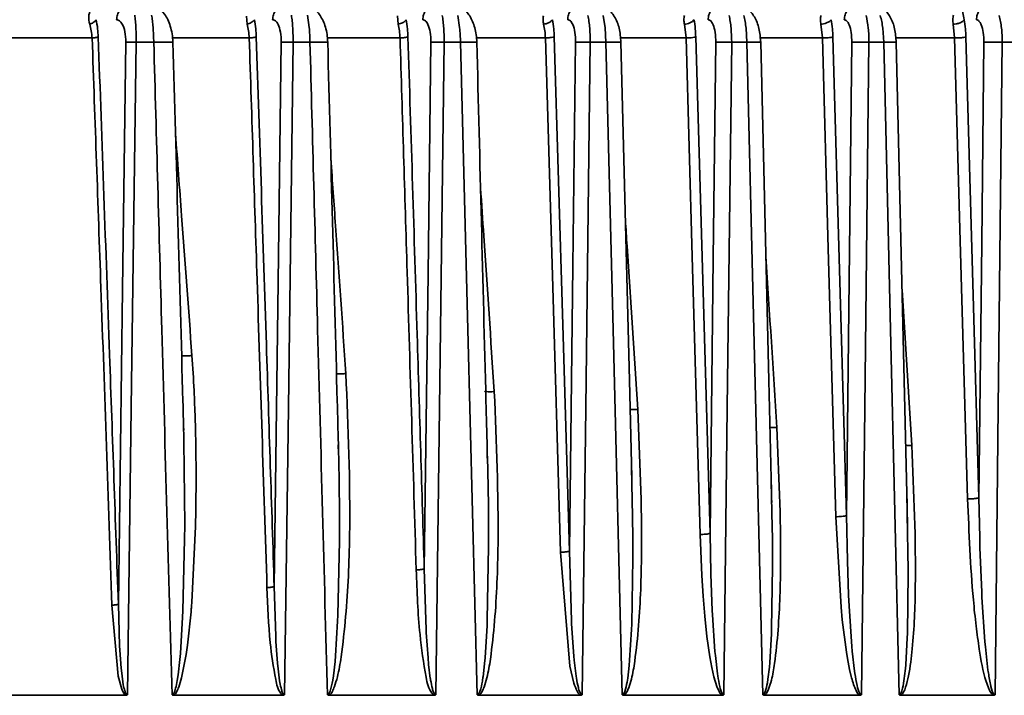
# Model space of a CAD drawing. Header units: millimetres. Extents: x -10540 to 6039, y -7467 to 6433.
# Tile 104 of 236: x -8296 to -8245, y 725 to 760. Entities that reach past the tile are written whole.
import ezdxf

# ---------------------------------------------------------------- set-up
doc = ezdxf.new("R2010")
doc.units = ezdxf.units.MM
doc.header["$LTSCALE"] = 8

msp = doc.modelspace()

# ---------------------------------------------------------------- linework, layer by layer
at = {"linetype": 'Continuous', "lineweight": 35}
for p, q in [((-8284.466, 759.825), (-8284.501, 760.247)), ((-8281.226, 759.657), (-8281.311, 760.293)), ((-8276.595, 759.825), (-8276.617, 760.257)), ((-8273.384, 759.65), (-8273.48, 760.287)), ((-8265.803, 759.645), (-8265.91, 760.282)), ((-8261.581, 759.108), (-8261.666, 759.825)), ((-8254.476, 759.108), (-8254.554, 759.825)), ((-8247.583, 759.108), (-8247.656, 759.825)), ((-8265.757, 758.882), (-8265.803, 759.645)), ((-8258.406, 758.882), (-8258.453, 759.617)), ((-8251.273, 758.882), (-8251.323, 759.614)), ((-8292.543, 759.108), (-8329.659, 759.108)), ((-8289.33, 758.882), (-8290.245, 758.882)), ((-8284.353, 759.108), (-8288.371, 759.108)), ((-8281.187, 758.882), (-8282.066, 758.882)), ((-8276.493, 759.108), (-8280.282, 759.108)), ((-8273.342, 758.882), (-8274.19, 758.882)), ((-8268.913, 759.108), (-8272.508, 759.108)), ((-8265.757, 758.882), (-8266.578, 758.882)), ((-8261.581, 759.108), (-8265.003, 759.108)), ((-8258.406, 758.882), (-8259.203, 758.882)), ((-8254.476, 759.108), (-8257.757, 759.108)), ((-8251.273, 758.882), (-8252.046, 758.882)), ((-8247.583, 759.108), (-8250.688, 759.108)), ((-8244.345, 758.882), (-8245.096, 758.882)), ((-8250.321, 745.985), (-8249.814, 737.874)), ((-8287.755, 738.164), (-8287.787, 738.993)), ((-8287.754, 738.096), (-8287.755, 738.164)), ((-8287.715, 733.71), (-8287.754, 738.096)), ((-8279.697, 737.635), (-8279.721, 738.536)), ((-8279.692, 737.457), (-8279.709, 737.906)), ((-8271.928, 736.931), (-8271.948, 737.731)), ((-8279.691, 737.414), (-8279.692, 737.457)), ((-8271.922, 736.752), (-8271.945, 737.347)), ((-8271.918, 736.549), (-8271.923, 736.752)), ((-8264.414, 736.228), (-8264.431, 736.934)), ((-8264.409, 736.049), (-8264.429, 736.581)), ((-8271.885, 734.76), (-8271.918, 736.549)), ((-8264.404, 735.871), (-8264.409, 736.049)), ((-8257.13, 735.527), (-8257.145, 736.144)), ((-8264.371, 734.173), (-8264.404, 735.871)), ((-8257.126, 735.347), (-8257.144, 735.835)), ((-8257.123, 735.215), (-8257.126, 735.347)), ((-8257.089, 733.588), (-8257.123, 735.215)), ((-8250.057, 734.645), (-8250.074, 735.093)), ((-8250.06, 734.827), (-8250.073, 735.359)), ((-8246.315, 735.139), (-8246.274, 733.075)), ((-8271.88, 734.334), (-8271.885, 734.76)), ((-8257.118, 734.994), (-8257.114, 734.897)), ((-8250.048, 734.303), (-8250.057, 734.645)), ((-8271.873, 732.768), (-8271.88, 734.334)), ((-8264.36, 733.045), (-8264.371, 734.173)), ((-8253.504, 729.437), (-8253.77, 734.155)), ((-8253.221, 734.212), (-8253.172, 731.856)), ((-8250.003, 731.36), (-8250.048, 734.303)), ((-8250.035, 733.755), (-8250.044, 734.13)), ((-8250.044, 734.082), (-8250.04, 733.972)), ((-8287.719, 732.991), (-8287.714, 733.71)), ((-8287.155, 733.651), (-8287.345, 729.698)), ((-8257.081, 733.061), (-8257.089, 733.588)), ((-8287.81, 729.254), (-8287.719, 732.991)), ((-8279.648, 732.897), (-8279.647, 733.238)), ((-8264.357, 732.298), (-8264.36, 733.045)), ((-8260.754, 731.1), (-8260.841, 733.229)), ((-8260.333, 733.286), (-8260.29, 731.212)), ((-8257.072, 731.83), (-8257.081, 733.061)), ((-8246.274, 733.075), (-8246.26, 732.551)), ((-8279.729, 729.018), (-8279.648, 732.897)), ((-8271.944, 728.784), (-8271.874, 732.608)), ((-8271.873, 732.608), (-8271.873, 732.768)), ((-8246.26, 732.551), (-8246.17, 730.222)), ((-8267.634, 726.37), (-8268.128, 732.305)), ((-8267.661, 732.361), (-8267.555, 728.731)), ((-8264.416, 728.549), (-8264.357, 732.002)), ((-8264.357, 732.002), (-8264.357, 732.298)), ((-8275.225, 731.438), (-8275.13, 728.264)), ((-8257.121, 728.316), (-8257.072, 731.555)), ((-8257.072, 731.555), (-8257.072, 731.83)), ((-8253.172, 731.856), (-8253.106, 730.072)), ((-8260.686, 730.011), (-8260.754, 731.1)), ((-8260.29, 731.212), (-8260.289, 731.161)), ((-8260.289, 731.161), (-8260.216, 729.267)), ((-8250.042, 728.077), (-8250.002, 731.232)), ((-8250.002, 731.232), (-8250.003, 731.36)), ((-8283.049, 730.517), (-8282.973, 727.93)), ((-8260.601, 728.974), (-8260.686, 730.011)), ((-8253.106, 730.072), (-8253.079, 729.501)), ((-8246.17, 730.222), (-8246.157, 729.964)), ((-8246.157, 729.964), (-8245.999, 727.639)), ((-8291.177, 725.845), (-8291.508, 729.54)), ((-8291.176, 729.597), (-8291.109, 727.433)), ((-8253.441, 728.786), (-8253.504, 729.437)), ((-8253.079, 729.501), (-8252.935, 727.387)), ((-8287.943, 727.027), (-8287.824, 728.925)), ((-8287.824, 728.925), (-8287.81, 729.254)), ((-8287.387, 729.191), (-8287.572, 727.462)), ((-8279.743, 728.708), (-8279.729, 729.018)), ((-8260.491, 727.913), (-8260.601, 728.974)), ((-8260.216, 729.267), (-8260.205, 729.037)), ((-8260.206, 729.037), (-8260.073, 727.133)), ((-8279.854, 726.91), (-8279.743, 728.708)), ((-8272.06, 726.793), (-8271.956, 728.491)), ((-8271.956, 728.491), (-8271.944, 728.784)), ((-8267.555, 728.731), (-8267.546, 728.575)), ((-8267.547, 728.575), (-8267.427, 726.879)), ((-8264.427, 728.274), (-8264.416, 728.549)), ((-8253.223, 727.089), (-8253.441, 728.786)), ((-8282.972, 727.93), (-8282.958, 727.654)), ((-8275.13, 728.264), (-8275.122, 728.115)), ((-8275.122, 728.115), (-8275.031, 726.809)), ((-8264.523, 726.675), (-8264.427, 728.274)), ((-8260.344, 726.857), (-8260.491, 727.913)), ((-8257.218, 726.561), (-8257.131, 728.059)), ((-8257.131, 728.059), (-8257.121, 728.316)), ((-8250.13, 726.439), (-8250.051, 727.836)), ((-8250.051, 727.836), (-8250.042, 728.077)), ((-8291.108, 727.433), (-8291.095, 727.195)), ((-8287.572, 727.462), (-8287.642, 726.967)), ((-8282.959, 727.654), (-8282.878, 726.531)), ((-8252.935, 727.387), (-8252.914, 727.15)), ((-8246, 727.639), (-8245.977, 727.38)), ((-8245.976, 727.38), (-8245.843, 726.157)), ((-8291.095, 727.195), (-8291.025, 726.254)), ((-8287.972, 726.709), (-8287.943, 727.027)), ((-8287.642, 726.967), (-8287.876, 725.751)), ((-8279.881, 726.609), (-8279.854, 726.91)), ((-8275.032, 726.809), (-8274.999, 726.458)), ((-8267.428, 726.879), (-8267.41, 726.686)), ((-8260.243, 726.291), (-8260.344, 726.857)), ((-8260.074, 727.133), (-8260.054, 726.917)), ((-8260.054, 726.917), (-8259.948, 725.971)), ((-8253.17, 726.767), (-8253.223, 727.089)), ((-8252.914, 727.15), (-8252.799, 726.098)), ((-8288.06, 725.916), (-8287.971, 726.709)), ((-8282.878, 726.531), (-8282.849, 726.228)), ((-8279.965, 725.858), (-8279.88, 726.609)), ((-8274.999, 726.458), (-8274.912, 725.72)), ((-8272.165, 725.801), (-8272.084, 726.509)), ((-8272.085, 726.51), (-8272.06, 726.793)), ((-8267.425, 725.476), (-8267.634, 726.37)), ((-8267.41, 726.686), (-8267.313, 725.843)), ((-8264.621, 725.741), (-8264.546, 726.409)), ((-8264.546, 726.409), (-8264.523, 726.675)), ((-8260.135, 725.812), (-8260.243, 726.291)), ((-8257.31, 725.684), (-8257.239, 726.31)), ((-8257.24, 726.31), (-8257.218, 726.561)), ((-8253.06, 726.198), (-8253.17, 726.767)), ((-8250.146, 726.249), (-8250.13, 726.439)), ((-8290.996, 725.169), (-8291.177, 725.845)), ((-8291.026, 726.254), (-8291, 725.999)), ((-8291, 725.999), (-8290.919, 725.394)), ((-8288.107, 725.621), (-8288.062, 725.917)), ((-8282.849, 726.228), (-8282.771, 725.593)), ((-8280.003, 725.628), (-8279.968, 725.859)), ((-8272.201, 725.584), (-8272.167, 725.802)), ((-8267.312, 725.843), (-8267.297, 725.746)), ((-8259.98, 725.3), (-8260.135, 725.812)), ((-8259.948, 725.971), (-8259.931, 725.862)), ((-8252.974, 725.834), (-8253.06, 726.198)), ((-8252.798, 726.098), (-8252.781, 725.977)), ((-8245.843, 726.157), (-8245.834, 726.091)), ((-8288.168, 725.31), (-8288.107, 725.621)), ((-8282.77, 725.593), (-8282.758, 725.519)), ((-8274.911, 725.72), (-8274.897, 725.634)), ((-8264.656, 725.539), (-8264.624, 725.742)), ((-8259.841, 725.005), (-8259.98, 725.3)), ((-8257.342, 725.495), (-8257.312, 725.685)), ((-8290.789, 724.847), (-8316.529, 724.847)), ((-8282.599, 724.847), (-8288.29, 724.847)), ((-8274.712, 724.847), (-8280.187, 724.847)), ((-8267.088, 724.847), (-8272.375, 724.847)), ((-8259.699, 724.847), (-8264.818, 724.847)), ((-8252.527, 724.847), (-8257.493, 724.847)), ((-8245.561, 724.847), (-8250.382, 724.847))]:
    msp.add_line(p, q, dxfattribs=at)
at = {"linetype": 'Continuous', "lineweight": 35, "flags": 128}
for points in [[(-8268.452, 759.165), (-8268.009, 744.155), (-8267.661, 732.361)], [(-8261.076, 759.165), (-8260.66, 744.673), (-8260.333, 733.286)], [(-8253.927, 759.165), (-8253.532, 745.191), (-8253.221, 734.212)], [(-8246.994, 759.165), (-8246.613, 745.71), (-8246.315, 735.139)], [(-8291.176, 729.597), (-8290.957, 745.997), (-8290.786, 758.882)], [(-8290.245, 758.882), (-8290.5, 739.839), (-8290.701, 724.876)], [(-8283.049, 730.517), (-8282.844, 746.401), (-8282.682, 758.882)], [(-8282.066, 758.882), (-8282.314, 739.839), (-8282.509, 724.876)], [(-8275.225, 731.438), (-8275.031, 746.807), (-8274.88, 758.882)], [(-8274.19, 758.882), (-8274.432, 739.839), (-8274.621, 724.876)], [(-8272.466, 724.876), (-8272.956, 743.919), (-8273.342, 758.882)], [(-8268.128, 732.305), (-8268.567, 747.315), (-8268.913, 759.108)], [(-8267.661, 732.361), (-8267.48, 747.213), (-8267.338, 758.882)], [(-8266.578, 758.882), (-8266.812, 739.839), (-8266.997, 724.876)], [(-8264.909, 724.876), (-8265.384, 743.919), (-8265.757, 758.882)], [(-8264.431, 736.934), (-8264.538, 741.249), (-8264.974, 758.888)], [(-8260.841, 733.229), (-8261.255, 747.722), (-8261.581, 759.108)], [(-8260.333, 733.286), (-8260.164, 747.62), (-8260.031, 758.882)], [(-8259.203, 758.882), (-8259.43, 739.839), (-8259.608, 724.876)], [(-8257.583, 724.876), (-8258.044, 743.919), (-8258.406, 758.882)], [(-8257.145, 736.144), (-8257.267, 741.248), (-8257.691, 758.888)], [(-8253.77, 734.155), (-8254.165, 748.129), (-8254.476, 759.108)], [(-8253.221, 734.212), (-8253.064, 748.027), (-8252.941, 758.882)], [(-8252.046, 758.882), (-8252.265, 739.839), (-8252.437, 724.876)], [(-8250.471, 724.876), (-8250.92, 743.919), (-8251.273, 758.882)], [(-8250.073, 735.359), (-8250.211, 741.247), (-8250.623, 758.887)], [(-8246.904, 735.082), (-8247.284, 748.537), (-8247.583, 759.108)], [(-8246.315, 735.139), (-8246.169, 748.435), (-8246.055, 758.882)], [(-8245.096, 758.882), (-8245.307, 739.839), (-8245.473, 724.876)]]:
    msp.add_lwpolyline(points, dxfattribs=at)
at = {"linetype": 'Continuous', "lineweight": 35}
for points, knots in [([(-8290.514, 760.847), (-8290.62, 760.833), (-8290.839, 760.805), (-8291.09, 760.593), (-8291.238, 760.329), (-8291.257, 760.148), (-8291.266, 760.061)], [0, 0, 0, 0, 0.270482, 0.562372, 0.789516, 1, 1, 1, 1]), ([(-8288.329, 758.892), (-8288.34, 759.037), (-8288.361, 759.323), (-8288.46, 759.726), (-8288.593, 760.072), (-8288.804, 760.433), (-8289.11, 760.737), (-8289.384, 760.803), (-8289.512, 760.833)], [0, 0, 0, 0, 0.14498, 0.285431, 0.421986, 0.552145, 0.789531, 1, 1, 1, 1]), ([(-8282.381, 760.847), (-8282.486, 760.833), (-8282.705, 760.805), (-8282.956, 760.593), (-8283.104, 760.329), (-8283.123, 760.148), (-8283.132, 760.061)], [0, 0, 0, 0, 0.270482, 0.562372, 0.789516, 1, 1, 1, 1]), ([(-8280.261, 758.89), (-8280.27, 759.026), (-8280.288, 759.292), (-8280.397, 759.786), (-8280.627, 760.285), (-8280.95, 760.653), (-8281.196, 760.72), (-8281.265, 760.739)], [0, 0, 0, 0, 0.167569, 0.329314, 0.628149, 0.894273, 1, 1, 1, 1]), ([(-8274.557, 760.847), (-8274.662, 760.833), (-8274.882, 760.805), (-8275.132, 760.593), (-8275.28, 760.329), (-8275.299, 760.148), (-8275.309, 760.061)], [0, 0, 0, 0, 0.270482, 0.562372, 0.789516, 1, 1, 1, 1]), ([(-8272.489, 758.889), (-8272.497, 759.019), (-8272.512, 759.275), (-8272.611, 759.754), (-8272.822, 760.261), (-8273.143, 760.617), (-8273.373, 760.72), (-8273.437, 760.748)], [0, 0, 0, 0, 0.165108, 0.324295, 0.623777, 0.895092, 1, 1, 1, 1]), ([(-8267, 760.847), (-8267.106, 760.833), (-8267.325, 760.805), (-8267.575, 760.593), (-8267.723, 760.329), (-8267.743, 760.148), (-8267.752, 760.061)], [0, 0, 0, 0, 0.270482, 0.562372, 0.789516, 1, 1, 1, 1]), ([(-8264.974, 758.888), (-8264.995, 759.137), (-8265.035, 759.619), (-8265.287, 760.235), (-8265.594, 760.598), (-8265.821, 760.707), (-8265.882, 760.736)], [0, 0, 0, 0, 0.320665, 0.620647, 0.896711, 1, 1, 1, 1]), ([(-8259.682, 760.847), (-8259.788, 760.833), (-8260.007, 760.805), (-8260.258, 760.593), (-8260.406, 760.329), (-8260.425, 760.148), (-8260.434, 760.061)], [0, 0, 0, 0, 0.270482, 0.562372, 0.789516, 1, 1, 1, 1]), ([(-8257.691, 758.888), (-8257.711, 759.131), (-8257.748, 759.602), (-8257.987, 760.216), (-8258.287, 760.586), (-8258.512, 760.699), (-8258.574, 760.73)], [0, 0, 0, 0, 0.317303, 0.616517, 0.894642, 1, 1, 1, 1]), ([(-8252.585, 760.847), (-8252.69, 760.833), (-8252.909, 760.805), (-8253.16, 760.593), (-8253.308, 760.329), (-8253.327, 760.148), (-8253.336, 760.061)], [0, 0, 0, 0, 0.270482, 0.562372, 0.789516, 1, 1, 1, 1]), ([(-8250.623, 758.887), (-8250.642, 759.126), (-8250.677, 759.59), (-8250.906, 760.201), (-8251.198, 760.574), (-8251.421, 760.691), (-8251.483, 760.723)], [0, 0, 0, 0, 0.315795, 0.614259, 0.893941, 1, 1, 1, 1]), ([(-8245.695, 760.847), (-8245.801, 760.833), (-8246.02, 760.805), (-8246.271, 760.593), (-8246.419, 760.329), (-8246.438, 760.148), (-8246.447, 760.061)], [0, 0, 0, 0, 0.270482, 0.562372, 0.789516, 1, 1, 1, 1]), ([(-8292.67, 759.825), (-8292.697, 759.963), (-8292.755, 760.251), (-8292.666, 760.46), (-8292.62, 760.569)], [0, 0, 0, 0, 0.476595, 1, 1, 1, 1]), ([(-8290.321, 760.304), (-8290.308, 760.203), (-8290.283, 760.005), (-8290.259, 759.645), (-8290.244, 759.268), (-8290.245, 759.009), (-8290.245, 758.882)], [0, 0, 0, 0, 0.2664168, 0.5209685, 0.7649818, 1, 1, 1, 1]), ([(-8289.367, 759.666), (-8289.377, 759.781), (-8289.399, 760.019), (-8289.428, 760.207), (-8289.443, 760.304)], [0, 0, 0, 0, 0.486393, 1, 1, 1, 1]), ([(-8282.155, 760.294), (-8282.14, 760.192), (-8282.112, 759.993), (-8282.083, 759.635), (-8282.066, 759.262), (-8282.066, 759.007), (-8282.066, 758.882)], [0, 0, 0, 0, 0.266233, 0.521049, 0.765306, 1, 1, 1, 1]), ([(-8274.294, 760.286), (-8274.277, 760.185), (-8274.244, 759.986), (-8274.199, 759.522), (-8274.194, 759.135), (-8274.19, 758.882)], [0, 0, 0, 0, 0.265567, 0.520761, 1, 1, 1, 1]), ([(-8269.006, 759.825), (-8269.018, 759.903), (-8269.044, 760.061), (-8269.027, 760.197), (-8269.018, 760.266)], [0, 0, 0, 0, 0.491522, 1, 1, 1, 1]), ([(-8266.698, 760.281), (-8266.679, 760.181), (-8266.641, 759.983), (-8266.589, 759.521), (-8266.583, 759.135), (-8266.578, 758.882)], [0, 0, 0, 0, 0.26236, 0.516628, 1, 1, 1, 1]), ([(-8261.666, 759.825), (-8261.678, 759.904), (-8261.703, 760.068), (-8261.681, 760.205), (-8261.669, 760.276)], [0, 0, 0, 0, 0.483799, 1, 1, 1, 1]), ([(-8259.339, 760.278), (-8259.317, 760.178), (-8259.275, 759.98), (-8259.216, 759.519), (-8259.208, 759.135), (-8259.203, 758.882)], [0, 0, 0, 0, 0.261034, 0.514958, 1, 1, 1, 1]), ([(-8258.453, 759.617), (-8258.469, 759.736), (-8258.501, 759.98), (-8258.55, 760.177), (-8258.575, 760.278)], [0, 0, 0, 0, 0.489439, 1, 1, 1, 1]), ([(-8254.554, 759.825), (-8254.565, 759.907), (-8254.588, 760.075), (-8254.562, 760.214), (-8254.549, 760.285)], [0, 0, 0, 0, 0.481804, 1, 1, 1, 1]), ([(-8252.199, 760.275), (-8252.153, 760.067), (-8252.063, 759.661), (-8252.052, 759.138), (-8252.046, 758.882)], [0, 0, 0, 0, 0.511825, 1, 1, 1, 1]), ([(-8251.323, 759.614), (-8251.341, 759.733), (-8251.376, 759.976), (-8251.43, 760.175), (-8251.457, 760.276)], [0, 0, 0, 0, 0.488868, 1, 1, 1, 1]), ([(-8247.656, 759.825), (-8247.666, 759.909), (-8247.687, 760.083), (-8247.658, 760.222), (-8247.644, 760.295)], [0, 0, 0, 0, 0.479705, 1, 1, 1, 1]), ([(-8247.132, 760.673), (-8247.144, 760.6), (-8247.165, 760.462), (-8247.108, 760.189), (-8247.081, 760.061)], [0, 0, 0, 0, 0.531203, 1, 1, 1, 1]), ([(-8245.267, 760.274), (-8245.216, 760.068), (-8245.116, 759.662), (-8245.103, 759.139), (-8245.096, 758.882)], [0, 0, 0, 0, 0.507997, 1, 1, 1, 1]), ([(-8292.334, 760.061), (-8292.351, 760.035), (-8292.385, 759.982), (-8292.494, 759.895), (-8292.604, 759.851), (-8292.67, 759.825)], [0, 0, 0, 0, 0.276868, 0.562412, 1, 1, 1, 1]), ([(-8292.543, 759.108), (-8292.554, 759.234), (-8292.576, 759.492), (-8292.638, 759.712), (-8292.67, 759.825)], [0, 0, 0, 0, 0.48519, 1, 1, 1, 1]), ([(-8292.334, 760.061), (-8292.304, 759.905), (-8292.25, 759.625), (-8292.232, 759.306), (-8292.224, 759.165)], [0, 0, 0, 0, 0.5604077, 1, 1, 1, 1]), ([(-8290.786, 758.882), (-8290.795, 759.075), (-8290.814, 759.462), (-8290.956, 759.831), (-8291.11, 760.028), (-8291.214, 760.05), (-8291.266, 760.061)], [0, 0, 0, 0, 0.277743, 0.557988, 0.778863, 1, 1, 1, 1]), ([(-8289.33, 758.882), (-8289.333, 759.016), (-8289.339, 759.287), (-8289.358, 759.538), (-8289.367, 759.666)], [0, 0, 0, 0, 0.491022, 1, 1, 1, 1]), ([(-8284.086, 760.061), (-8284.105, 760.034), (-8284.144, 759.98), (-8284.269, 759.89), (-8284.392, 759.85), (-8284.466, 759.825)], [0, 0, 0, 0, 0.276293, 0.562849, 1, 1, 1, 1]), ([(-8284.353, 759.108), (-8284.362, 759.233), (-8284.382, 759.489), (-8284.437, 759.712), (-8284.466, 759.825)], [0, 0, 0, 0, 0.489047, 1, 1, 1, 1]), ([(-8284.086, 760.061), (-8284.058, 759.904), (-8284.008, 759.622), (-8283.992, 759.305), (-8283.984, 759.165)], [0, 0, 0, 0, 0.560271, 1, 1, 1, 1]), ([(-8282.682, 758.882), (-8282.69, 759.069), (-8282.706, 759.442), (-8282.835, 759.819), (-8282.982, 760.026), (-8283.082, 760.05), (-8283.132, 760.061)], [0, 0, 0, 0, 0.278696, 0.558041, 0.778969, 1, 1, 1, 1]), ([(-8281.187, 758.882), (-8281.19, 759.013), (-8281.196, 759.281), (-8281.216, 759.53), (-8281.226, 759.657)], [0, 0, 0, 0, 0.4897607, 1, 1, 1, 1]), ([(-8276.173, 760.061), (-8276.194, 760.033), (-8276.236, 759.976), (-8276.348, 759.906), (-8276.471, 759.854), (-8276.554, 759.835), (-8276.595, 759.825)], [0, 0, 0, 0, 0.274714, 0.561296, 0.785286, 1, 1, 1, 1]), ([(-8276.493, 759.108), (-8276.501, 759.233), (-8276.518, 759.487), (-8276.569, 759.711), (-8276.595, 759.825)], [0, 0, 0, 0, 0.4917631, 1, 1, 1, 1]), ([(-8276.173, 760.061), (-8276.147, 759.903), (-8276.099, 759.62), (-8276.084, 759.304), (-8276.077, 759.165)], [0, 0, 0, 0, 0.560395, 1, 1, 1, 1]), ([(-8274.88, 758.882), (-8274.887, 759.064), (-8274.901, 759.428), (-8275.021, 759.81), (-8275.162, 760.024), (-8275.26, 760.049), (-8275.309, 760.061)], [0, 0, 0, 0, 0.278986, 0.558173, 0.778846, 1, 1, 1, 1]), ([(-8273.342, 758.882), (-8273.345, 759.012), (-8273.352, 759.277), (-8273.373, 759.524), (-8273.384, 759.65)], [0, 0, 0, 0, 0.4915767, 1, 1, 1, 1]), ([(-8268.544, 760.061), (-8268.566, 760.032), (-8268.613, 759.973), (-8268.737, 759.901), (-8268.873, 759.851), (-8268.962, 759.834), (-8269.006, 759.825)], [0, 0, 0, 0, 0.273958, 0.561486, 0.786042, 1, 1, 1, 1]), ([(-8268.913, 759.108), (-8268.92, 759.233), (-8268.936, 759.485), (-8268.982, 759.711), (-8269.006, 759.825)], [0, 0, 0, 0, 0.493741, 1, 1, 1, 1]), ([(-8268.544, 760.061), (-8268.518, 759.902), (-8268.472, 759.618), (-8268.458, 759.303), (-8268.452, 759.165)], [0, 0, 0, 0, 0.560347, 1, 1, 1, 1]), ([(-8267.338, 758.882), (-8267.345, 759.061), (-8267.358, 759.419), (-8267.471, 759.803), (-8267.608, 760.023), (-8267.704, 760.048), (-8267.752, 760.061)], [0, 0, 0, 0, 0.279404, 0.559017, 0.779187, 1, 1, 1, 1]), ([(-8261.165, 760.061), (-8261.19, 760.031), (-8261.239, 759.97), (-8261.376, 759.896), (-8261.524, 759.847), (-8261.62, 759.832), (-8261.666, 759.825)], [0, 0, 0, 0, 0.273171, 0.561684, 0.786829, 1, 1, 1, 1]), ([(-8261.165, 760.061), (-8261.14, 759.902), (-8261.095, 759.617), (-8261.082, 759.303), (-8261.076, 759.165)], [0, 0, 0, 0, 0.559609, 1, 1, 1, 1]), ([(-8260.031, 758.882), (-8260.037, 759.059), (-8260.049, 759.412), (-8260.158, 759.797), (-8260.292, 760.022), (-8260.387, 760.048), (-8260.434, 760.061)], [0, 0, 0, 0, 0.280136, 0.55859, 0.778767, 1, 1, 1, 1]), ([(-8254.016, 760.061), (-8254.042, 760.03), (-8254.095, 759.966), (-8254.244, 759.891), (-8254.404, 759.842), (-8254.505, 759.831), (-8254.554, 759.825)], [0, 0, 0, 0, 0.27235, 0.561893, 0.787649, 1, 1, 1, 1]), ([(-8254.016, 760.061), (-8253.991, 759.902), (-8253.947, 759.616), (-8253.933, 759.303), (-8253.927, 759.165)], [0, 0, 0, 0, 0.5596202, 1, 1, 1, 1]), ([(-8252.941, 758.882), (-8252.946, 759.056), (-8252.958, 759.405), (-8253.063, 759.792), (-8253.195, 760.021), (-8253.289, 760.048), (-8253.336, 760.061)], [0, 0, 0, 0, 0.278636, 0.557984, 0.779182, 1, 1, 1, 1]), ([(-8247.081, 760.061), (-8247.108, 760.029), (-8247.166, 759.961), (-8247.327, 759.885), (-8247.499, 759.838), (-8247.605, 759.829), (-8247.656, 759.825)], [0, 0, 0, 0, 0.271491, 0.562113, 0.788508, 1, 1, 1, 1]), ([(-8247.081, 760.061), (-8247.056, 759.902), (-8247.013, 759.616), (-8246.999, 759.303), (-8246.994, 759.165)], [0, 0, 0, 0, 0.559627, 1, 1, 1, 1]), ([(-8246.055, 758.882), (-8246.061, 759.056), (-8246.072, 759.403), (-8246.176, 759.79), (-8246.307, 760.02), (-8246.4, 760.048), (-8246.447, 760.061)], [0, 0, 0, 0, 0.278715, 0.558051, 0.779229, 1, 1, 1, 1]), ([(-8292.224, 759.165), (-8292.241, 759.159), (-8292.276, 759.146), (-8292.38, 759.125), (-8292.481, 759.115), (-8292.543, 759.108)], [0, 0, 0, 0, 0.2773543, 0.5620402, 1, 1, 1, 1]), ([(-8292.224, 759.165), (-8292.027, 753.646), (-8291.674, 743.792), (-8291.328, 733.934), (-8291.176, 729.597)], [0, 0, 0, 0, 0.56, 1, 1, 1, 1]), ([(-8283.984, 759.165), (-8284.004, 759.158), (-8284.044, 759.145), (-8284.165, 759.124), (-8284.282, 759.114), (-8284.353, 759.108)], [0, 0, 0, 0, 0.276723, 0.562522, 1, 1, 1, 1]), ([(-8283.984, 759.165), (-8283.809, 753.818), (-8283.496, 744.269), (-8283.186, 734.719), (-8283.049, 730.517)], [0, 0, 0, 0, 0.56, 1, 1, 1, 1]), ([(-8276.077, 759.165), (-8276.099, 759.158), (-8276.143, 759.144), (-8276.253, 759.127), (-8276.373, 759.115), (-8276.453, 759.11), (-8276.493, 759.108)], [0, 0, 0, 0, 0.275163, 0.561184, 0.784837, 1, 1, 1, 1]), ([(-8276.077, 759.165), (-8275.917, 753.989), (-8275.633, 744.748), (-8275.349, 735.505), (-8275.225, 731.438)], [0, 0, 0, 0, 0.56, 1, 1, 1, 1]), ([(-8268.452, 759.165), (-8268.475, 759.158), (-8268.524, 759.143), (-8268.648, 759.126), (-8268.782, 759.114), (-8268.87, 759.11), (-8268.913, 759.108)], [0, 0, 0, 0, 0.274324, 0.561394, 0.785675, 1, 1, 1, 1]), ([(-8261.076, 759.165), (-8261.101, 759.157), (-8261.155, 759.142), (-8261.292, 759.124), (-8261.44, 759.112), (-8261.535, 759.11), (-8261.581, 759.108)], [0, 0, 0, 0, 0.273448, 0.561614, 0.786552, 1, 1, 1, 1]), ([(-8253.927, 759.165), (-8253.955, 759.157), (-8254.013, 759.14), (-8254.164, 759.122), (-8254.326, 759.111), (-8254.427, 759.109), (-8254.476, 759.108)], [0, 0, 0, 0, 0.272529, 0.561847, 0.78747, 1, 1, 1, 1]), ([(-8246.994, 759.165), (-8247.023, 759.156), (-8247.085, 759.139), (-8247.251, 759.12), (-8247.426, 759.11), (-8247.532, 759.109), (-8247.583, 759.108)], [0, 0, 0, 0, 0.271563, 0.562094, 0.788436, 1, 1, 1, 1]), ([(-8291.508, 729.54), (-8291.699, 735.06), (-8292.041, 744.918), (-8292.39, 754.772), (-8292.543, 759.108)], [0, 0, 0, 0, 0.5600007, 1, 1, 1, 1]), ([(-8290.245, 758.882), (-8290.311, 758.883), (-8290.446, 758.884), (-8290.651, 758.884), (-8290.735, 758.883), (-8290.786, 758.882)], [0, 0, 0, 0, 0.2771258, 0.5622148, 1, 1, 1, 1]), ([(-8288.333, 758.888), (-8288.331, 758.89), (-8288.325, 758.894), (-8288.396, 758.897), (-8288.528, 758.899), (-8288.714, 758.897), (-8288.926, 758.894), (-8289.137, 758.888), (-8289.268, 758.884), (-8289.33, 758.882)], [0, 0, 0, 0, 0.136356, 0.284394, 0.439049, 0.593704, 0.741742, 0.878098, 1, 1, 1, 1]), ([(-8288.378, 724.876), (-8288.555, 731.224), (-8288.872, 742.559), (-8289.19, 753.895), (-8289.33, 758.882)], [0, 0, 0, 0, 0.560001, 1, 1, 1, 1]), ([(-8287.769, 738.672), (-8287.782, 739.168), (-8287.969, 745.908), (-8288.156, 752.648), (-8288.329, 758.892)], [0, 0, 0, 0, 0.073624, 1, 1, 1, 1]), ([(-8283.427, 730.46), (-8283.599, 735.808), (-8283.906, 745.358), (-8284.216, 754.907), (-8284.353, 759.108)], [0, 0, 0, 0, 0.56, 1, 1, 1, 1]), ([(-8282.066, 758.882), (-8282.141, 758.883), (-8282.293, 758.884), (-8282.529, 758.885), (-8282.625, 758.883), (-8282.682, 758.882)], [0, 0, 0, 0, 0.276499, 0.562692, 1, 1, 1, 1]), ([(-8280.267, 758.89), (-8280.266, 758.891), (-8280.264, 758.893), (-8280.319, 758.895), (-8280.434, 758.896), (-8280.603, 758.895), (-8280.798, 758.892), (-8280.998, 758.888), (-8281.126, 758.884), (-8281.187, 758.882)], [0, 0, 0, 0, 0.050777, 0.213131, 0.381998, 0.550865, 0.713219, 0.863935, 1, 1, 1, 1]), ([(-8280.276, 724.876), (-8280.446, 731.224), (-8280.749, 742.559), (-8281.053, 753.895), (-8281.187, 758.882)], [0, 0, 0, 0, 0.560001, 1, 1, 1, 1]), ([(-8279.721, 738.536), (-8279.735, 739.077), (-8279.915, 745.862), (-8280.095, 752.647), (-8280.261, 758.89)], [0, 0, 0, 0, 0.079749, 1, 1, 1, 1]), ([(-8275.647, 731.382), (-8275.805, 736.558), (-8276.086, 745.8), (-8276.368, 755.042), (-8276.493, 759.108)], [0, 0, 0, 0, 0.56, 1, 1, 1, 1]), ([(-8274.19, 758.882), (-8274.273, 758.883), (-8274.443, 758.885), (-8274.648, 758.885), (-8274.798, 758.884), (-8274.853, 758.883), (-8274.88, 758.882)], [0, 0, 0, 0, 0.274897, 0.56125, 0.785103, 1, 1, 1, 1]), ([(-8272.495, 758.889), (-8272.505, 758.891), (-8272.526, 758.894), (-8272.689, 758.894), (-8272.904, 758.892), (-8273.124, 758.888), (-8273.272, 758.884), (-8273.342, 758.882)], [0, 0, 0, 0, 0.207002, 0.458705, 0.653497, 0.83578, 1, 1, 1, 1]), ([(-8271.948, 737.731), (-8271.969, 738.54), (-8272.149, 745.593), (-8272.329, 752.646), (-8272.489, 758.889)], [0, 0, 0, 0, 0.1147204, 1, 1, 1, 1]), ([(-8266.578, 758.882), (-8266.668, 758.883), (-8266.853, 758.885), (-8267.082, 758.886), (-8267.25, 758.885), (-8267.309, 758.883), (-8267.338, 758.882)], [0, 0, 0, 0, 0.274066, 0.561458, 0.785934, 1, 1, 1, 1]), ([(-8264.981, 758.888), (-8264.988, 758.89), (-8265.005, 758.892), (-8265.169, 758.893), (-8265.434, 758.889), (-8265.653, 758.885), (-8265.757, 758.882)], [0, 0, 0, 0, 0.203173, 0.455345, 0.743361, 1, 1, 1, 1]), ([(-8259.203, 758.882), (-8259.299, 758.883), (-8259.498, 758.886), (-8259.751, 758.886), (-8259.935, 758.885), (-8260, 758.883), (-8260.031, 758.882)], [0, 0, 0, 0, 0.273198, 0.561678, 0.786802, 1, 1, 1, 1]), ([(-8257.698, 758.888), (-8257.704, 758.889), (-8257.716, 758.891), (-8257.861, 758.891), (-8258.101, 758.889), (-8258.308, 758.884), (-8258.406, 758.882)], [0, 0, 0, 0, 0.198374, 0.45068, 0.739726, 1, 1, 1, 1]), ([(-8252.046, 758.882), (-8252.148, 758.884), (-8252.359, 758.886), (-8252.636, 758.887), (-8252.838, 758.885), (-8252.907, 758.883), (-8252.941, 758.882)], [0, 0, 0, 0, 0.272288, 0.561909, 0.787711, 1, 1, 1, 1]), ([(-8250.63, 758.887), (-8250.634, 758.888), (-8250.644, 758.89), (-8250.771, 758.89), (-8250.987, 758.888), (-8251.18, 758.884), (-8251.273, 758.882)], [0, 0, 0, 0, 0.192978, 0.445693, 0.736017, 1, 1, 1, 1]), ([(-8245.096, 758.882), (-8245.203, 758.884), (-8245.425, 758.887), (-8245.726, 758.888), (-8245.945, 758.886), (-8246.019, 758.883), (-8246.055, 758.882)], [0, 0, 0, 0, 0.271331, 0.562154, 0.788667, 1, 1, 1, 1]), ([(-8288.197, 754.133), (-8288.091, 752.702), (-8287.803, 748.844), (-8287.518, 744.984), (-8287.339, 742.556)], [0, 0, 0, 0, 0.370858, 1, 1, 1, 1]), ([(-8280.1, 752.812), (-8280.017, 751.646), (-8279.754, 747.915), (-8279.492, 744.182), (-8279.313, 741.617)], [0, 0, 0, 0, 0.312536, 1, 1, 1, 1]), ([(-8272.294, 751.289), (-8272.238, 750.456), (-8271.999, 746.919), (-8271.761, 743.382), (-8271.579, 740.679)], [0, 0, 0, 0, 0.2357385, 1, 1, 1, 1]), ([(-8264.745, 749.617), (-8264.715, 749.166), (-8264.5, 745.875), (-8264.285, 742.583), (-8264.1, 739.742)], [0, 0, 0, 0, 0.137093, 1, 1, 1, 1]), ([(-8257.426, 747.839), (-8257.424, 747.806), (-8257.231, 744.795), (-8257.04, 741.785), (-8256.85, 738.807)], [0, 0, 0, 0, 0.010925, 1, 1, 1, 1]), ([(-8287.876, 742.552), (-8287.86, 742.549), (-8287.82, 742.541), (-8287.717, 742.537), (-8287.589, 742.538), (-8287.458, 742.545), (-8287.377, 742.553), (-8287.339, 742.556)], [0, 0, 0, 0, 0.145629, 0.380583, 0.605768, 0.813644, 1, 1, 1, 1]), ([(-8287.339, 742.556), (-8287.298, 741.948), (-8287.227, 740.861), (-8287.188, 739.771), (-8287.172, 739.292)], [0, 0, 0, 0, 0.560005, 1, 1, 1, 1]), ([(-8279.313, 741.617), (-8279.196, 738.805), (-8279.021, 734.587), (-8279.234, 729.654), (-8279.502, 727.199), (-8279.698, 725.975), (-8279.881, 725.38), (-8279.995, 725.093), (-8280.081, 724.933), (-8280.152, 724.878), (-8280.188, 724.85)], [0, 0, 0, 0, 0.499735, 0.749638, 0.874741, 0.937364, 0.9686, 0.984294, 0.992083, 1, 1, 1, 1]), ([(-8279.803, 741.616), (-8279.792, 741.614), (-8279.759, 741.608), (-8279.67, 741.603), (-8279.552, 741.603), (-8279.429, 741.607), (-8279.35, 741.614), (-8279.313, 741.617)], [0, 0, 0, 0, 0.114765, 0.35609, 0.58837, 0.804436, 1, 1, 1, 1]), ([(-8271.579, 740.679), (-8271.466, 738.022), (-8271.297, 734.038), (-8271.477, 729.381), (-8271.724, 727.066), (-8271.906, 725.912), (-8272.08, 725.351), (-8272.192, 725.08), (-8272.274, 724.928), (-8272.342, 724.876), (-8272.376, 724.849)], [0, 0, 0, 0, 0.499635, 0.749381, 0.874463, 0.936942, 0.968305, 0.984187, 0.99207, 1, 1, 1, 1]), ([(-8272.077, 740.695), (-8272.074, 740.693), (-8272.062, 740.683), (-8271.977, 740.673), (-8271.848, 740.668), (-8271.713, 740.67), (-8271.622, 740.676), (-8271.579, 740.679)], [0, 0, 0, 0, 0.073237, 0.366908, 0.594279, 0.807443, 1, 1, 1, 1]), ([(-8264.1, 739.742), (-8263.991, 737.24), (-8263.828, 733.488), (-8263.979, 729.106), (-8264.205, 726.927), (-8264.375, 725.841), (-8264.54, 725.314), (-8264.647, 725.062), (-8264.724, 724.922), (-8264.787, 724.873), (-8264.819, 724.849)], [0, 0, 0, 0, 0.499682, 0.749328, 0.874501, 0.937232, 0.968528, 0.984275, 0.992093, 1, 1, 1, 1]), ([(-8264.501, 739.748), (-8264.487, 739.746), (-8264.441, 739.737), (-8264.296, 739.734), (-8264.163, 739.739), (-8264.1, 739.742)], [0, 0, 0, 0, 0.178033, 0.612062, 1, 1, 1, 1]), ([(-8287.172, 739.292), (-8287.165, 739.071), (-8287.153, 738.676), (-8287.145, 738.281), (-8287.142, 738.107)], [0, 0, 0, 0, 0.560068, 1, 1, 1, 1]), ([(-8256.85, 738.807), (-8256.746, 736.461), (-8256.591, 732.943), (-8256.713, 728.837), (-8256.92, 726.793), (-8257.076, 725.773), (-8257.233, 725.277), (-8257.335, 725.042), (-8257.409, 724.913), (-8257.466, 724.869), (-8257.493, 724.849)], [0, 0, 0, 0, 0.499557, 0.748936, 0.873922, 0.937661, 0.968631, 0.984796, 0.992658, 1, 1, 1, 1]), ([(-8257.209, 738.814), (-8257.2, 738.813), (-8257.162, 738.805), (-8257.035, 738.801), (-8256.91, 738.805), (-8256.85, 738.807)], [0, 0, 0, 0, 0.13536, 0.589712, 1, 1, 1, 1]), ([(-8287.142, 738.107), (-8287.133, 737.482), (-8287.117, 736.368), (-8287.129, 735.252), (-8287.134, 734.762)], [0, 0, 0, 0, 0.560079, 1, 1, 1, 1]), ([(-8249.814, 737.874), (-8249.706, 735.418), (-8249.55, 731.882), (-8249.704, 727.872), (-8249.922, 726.128), (-8250.086, 725.369), (-8250.215, 725.059), (-8250.3, 724.916), (-8250.355, 724.87), (-8250.382, 724.848)], [0, 0, 0, 0, 0.559807, 0.8060123, 0.9146485, 0.9620115, 0.9833485, 0.9920123, 1, 1, 1, 1]), ([(-8250.132, 737.882), (-8250.127, 737.881), (-8250.096, 737.874), (-8249.986, 737.87), (-8249.87, 737.873), (-8249.814, 737.874)], [0, 0, 0, 0, 0.080336, 0.561421, 1, 1, 1, 1]), ([(-8279.647, 733.238), (-8279.649, 734.168), (-8279.652, 735.387), (-8279.677, 736.779), (-8279.687, 737.241), (-8279.691, 737.414)], [0, 0, 0, 0, 0.667657, 0.875732, 1, 1, 1, 1]), ([(-8246.315, 735.139), (-8246.345, 735.131), (-8246.407, 735.113), (-8246.572, 735.094), (-8246.747, 735.084), (-8246.853, 735.083), (-8246.904, 735.082)], [0, 0, 0, 0, 0.271575, 0.562091, 0.788424, 1, 1, 1, 1]), ([(-8245.561, 724.847), (-8245.595, 724.877), (-8245.701, 724.969), (-8245.823, 725.226), (-8246.088, 725.981), (-8246.276, 727.089), (-8246.473, 728.507), (-8246.742, 731.117), (-8246.832, 733.329), (-8246.904, 735.082)], [0, 0, 0, 0, 0.01283, 0.040306, 0.079345, 0.243849, 0.360606, 0.492869, 1, 1, 1, 1]), ([(-8287.134, 734.762), (-8287.137, 734.554), (-8287.142, 734.184), (-8287.151, 733.814), (-8287.155, 733.651)], [0, 0, 0, 0, 0.559952, 1, 1, 1, 1]), ([(-8253.221, 734.212), (-8253.249, 734.204), (-8253.307, 734.187), (-8253.459, 734.169), (-8253.621, 734.158), (-8253.722, 734.156), (-8253.77, 734.155)], [0, 0, 0, 0, 0.272505, 0.561853, 0.787494, 1, 1, 1, 1]), ([(-8260.333, 733.286), (-8260.359, 733.278), (-8260.412, 733.262), (-8260.551, 733.245), (-8260.7, 733.233), (-8260.795, 733.23), (-8260.841, 733.229)], [0, 0, 0, 0, 0.273389, 0.561629, 0.786611, 1, 1, 1, 1]), ([(-8267.661, 732.361), (-8267.685, 732.354), (-8267.735, 732.339), (-8267.86, 732.322), (-8267.996, 732.31), (-8268.084, 732.306), (-8268.128, 732.305)], [0, 0, 0, 0, 0.274231, 0.561417, 0.785769, 1, 1, 1, 1]), ([(-8275.225, 731.438), (-8275.247, 731.431), (-8275.292, 731.417), (-8275.404, 731.4), (-8275.526, 731.388), (-8275.607, 731.384), (-8275.647, 731.382)], [0, 0, 0, 0, 0.275035, 0.561216, 0.784965, 1, 1, 1, 1]), ([(-8274.712, 724.847), (-8274.751, 724.884), (-8275.006, 725.124), (-8275.227, 726.271), (-8275.535, 728.362), (-8275.605, 730.25), (-8275.647, 731.382)], [0, 0, 0, 0, 0.024174, 0.156432, 0.494429, 1, 1, 1, 1]), ([(-8283.049, 730.517), (-8283.069, 730.51), (-8283.11, 730.497), (-8283.235, 730.475), (-8283.355, 730.466), (-8283.427, 730.46)], [0, 0, 0, 0, 0.276591, 0.562622, 1, 1, 1, 1]), ([(-8282.599, 724.847), (-8282.634, 724.88), (-8282.856, 725.089), (-8283.062, 726.077), (-8283.326, 727.877), (-8283.39, 729.495), (-8283.427, 730.46)], [0, 0, 0, 0, 0.025396, 0.16009, 0.498863, 1, 1, 1, 1]), ([(-8291.176, 729.597), (-8291.194, 729.59), (-8291.23, 729.577), (-8291.339, 729.556), (-8291.444, 729.546), (-8291.508, 729.54)], [0, 0, 0, 0, 0.277196, 0.562161, 1, 1, 1, 1]), ([(-8287.345, 729.698), (-8287.352, 729.603), (-8287.366, 729.434), (-8287.38, 729.265), (-8287.387, 729.191)], [0, 0, 0, 0, 0.55999, 1, 1, 1, 1]), ([(-8259.932, 725.862), (-8259.896, 725.679), (-8259.836, 725.367), (-8259.764, 725.021), (-8259.66, 724.897), (-8259.631, 724.879), (-8259.615, 724.877), (-8259.608, 724.877)], [0, 0, 0, 0, 0.528908, 0.906147, 0.957168, 0.979189, 1, 1, 1, 1]), ([(-8252.527, 724.847), (-8252.547, 724.862), (-8252.651, 724.943), (-8252.82, 725.285), (-8252.911, 725.611), (-8252.974, 725.834)], [0, 0, 0, 0, 0.067447, 0.358672, 1, 1, 1, 1]), ([(-8252.781, 725.977), (-8252.744, 725.775), (-8252.679, 725.428), (-8252.603, 725.044), (-8252.494, 724.901), (-8252.462, 724.88), (-8252.445, 724.878), (-8252.437, 724.877)], [0, 0, 0, 0, 0.526604, 0.905578, 0.957365, 0.979369, 1, 1, 1, 1]), ([(-8250.471, 724.876), (-8250.467, 724.876), (-8250.459, 724.876), (-8250.442, 724.882), (-8250.41, 724.906), (-8250.344, 725.016), (-8250.223, 725.466), (-8250.18, 725.903), (-8250.146, 726.249)], [0, 0, 0, 0, 0.008239, 0.016858, 0.036528, 0.091341, 0.279736, 1, 1, 1, 1]), ([(-8245.834, 726.091), (-8245.795, 725.869), (-8245.727, 725.487), (-8245.647, 725.069), (-8245.533, 724.905), (-8245.503, 724.884), (-8245.486, 724.878), (-8245.477, 724.878), (-8245.473, 724.877)], [0, 0, 0, 0, 0.524983, 0.905146, 0.957557, 0.979492, 0.989776, 1, 1, 1, 1]), ([(-8290.919, 725.394), (-8290.895, 725.291), (-8290.86, 725.138), (-8290.802, 724.97), (-8290.758, 724.903), (-8290.727, 724.881), (-8290.709, 724.878), (-8290.701, 724.877)], [0, 0, 0, 0, 0.542515, 0.801879, 0.908939, 0.955105, 1, 1, 1, 1]), ([(-8288.378, 724.876), (-8288.374, 724.876), (-8288.365, 724.876), (-8288.345, 724.884), (-8288.308, 724.915), (-8288.229, 725.056), (-8288.195, 725.199), (-8288.168, 725.31)], [0, 0, 0, 0, 0.027393, 0.056197, 0.123237, 0.316773, 1, 1, 1, 1]), ([(-8287.876, 725.751), (-8287.925, 725.59), (-8287.997, 725.349), (-8288.107, 725.073), (-8288.194, 724.925), (-8288.261, 724.874), (-8288.292, 724.85)], [0, 0, 0, 0, 0.499092, 0.749786, 0.884833, 1, 1, 1, 1]), ([(-8282.758, 725.519), (-8282.732, 725.394), (-8282.693, 725.21), (-8282.631, 725.003), (-8282.579, 724.916), (-8282.545, 724.887), (-8282.525, 724.877), (-8282.514, 724.876), (-8282.509, 724.876)], [0, 0, 0, 0, 0.533988, 0.790958, 0.905678, 0.955434, 0.978089, 1, 1, 1, 1]), ([(-8280.276, 724.876), (-8280.27, 724.876), (-8280.258, 724.877), (-8280.232, 724.891), (-8280.18, 724.948), (-8280.079, 725.195), (-8280.037, 725.437), (-8280.003, 725.628)], [0, 0, 0, 0, 0.021863, 0.045761, 0.105867, 0.296028, 1, 1, 1, 1]), ([(-8274.898, 725.634), (-8274.869, 725.49), (-8274.827, 725.275), (-8274.758, 725.033), (-8274.702, 724.927), (-8274.663, 724.89), (-8274.64, 724.878), (-8274.627, 724.877), (-8274.621, 724.876)], [0, 0, 0, 0, 0.529956, 0.787292, 0.905085, 0.955785, 0.978371, 1, 1, 1, 1]), ([(-8272.466, 724.876), (-8272.46, 724.876), (-8272.447, 724.877), (-8272.422, 724.89), (-8272.372, 724.943), (-8272.274, 725.176), (-8272.233, 725.404), (-8272.201, 725.584)], [0, 0, 0, 0, 0.022435, 0.046853, 0.107707, 0.298265, 1, 1, 1, 1]), ([(-8267.088, 724.847), (-8267.118, 724.873), (-8267.189, 724.932), (-8267.312, 725.144), (-8267.377, 725.335), (-8267.425, 725.476)], [0, 0, 0, 0, 0.163716, 0.380408, 1, 1, 1, 1]), ([(-8267.297, 725.746), (-8267.266, 725.581), (-8267.22, 725.337), (-8267.146, 725.06), (-8267.085, 724.938), (-8267.043, 724.893), (-8267.017, 724.878), (-8267.003, 724.877), (-8266.997, 724.876)], [0, 0, 0, 0, 0.5306932, 0.787921, 0.9063405, 0.9568103, 0.9789451, 1, 1, 1, 1]), ([(-8264.909, 724.876), (-8264.903, 724.876), (-8264.892, 724.877), (-8264.867, 724.889), (-8264.819, 724.939), (-8264.725, 725.156), (-8264.686, 725.37), (-8264.656, 725.539)], [0, 0, 0, 0, 0.023086, 0.048094, 0.109795, 0.300797, 1, 1, 1, 1]), ([(-8257.583, 724.876), (-8257.578, 724.876), (-8257.566, 724.877), (-8257.543, 724.888), (-8257.497, 724.934), (-8257.407, 725.137), (-8257.371, 725.337), (-8257.342, 725.495)], [0, 0, 0, 0, 0.023765, 0.049388, 0.111975, 0.303449, 1, 1, 1, 1]), ([(-8290.789, 724.847), (-8290.808, 724.862), (-8290.849, 724.895), (-8290.924, 725.002), (-8290.965, 725.099), (-8290.996, 725.169)], [0, 0, 0, 0, 0.186184, 0.411404, 1, 1, 1, 1]), ([(-8290.701, 724.876), (-8290.714, 724.867), (-8290.741, 724.85), (-8290.773, 724.848), (-8290.789, 724.847)], [0, 0, 0, 0, 0.4839925, 1, 1, 1, 1]), ([(-8288.29, 724.847), (-8288.307, 724.848), (-8288.338, 724.85), (-8288.365, 724.867), (-8288.378, 724.876)], [0, 0, 0, 0, 0.5144179, 1, 1, 1, 1]), ([(-8282.509, 724.876), (-8282.522, 724.867), (-8282.55, 724.85), (-8282.582, 724.848), (-8282.599, 724.847)], [0, 0, 0, 0, 0.484065, 1, 1, 1, 1]), ([(-8280.187, 724.847), (-8280.203, 724.848), (-8280.236, 724.85), (-8280.263, 724.867), (-8280.276, 724.876)], [0, 0, 0, 0, 0.5146519, 1, 1, 1, 1]), ([(-8274.621, 724.876), (-8274.635, 724.867), (-8274.663, 724.85), (-8274.695, 724.848), (-8274.712, 724.847)], [0, 0, 0, 0, 0.4841368, 1, 1, 1, 1]), ([(-8272.375, 724.847), (-8272.392, 724.848), (-8272.424, 724.85), (-8272.452, 724.867), (-8272.466, 724.876)], [0, 0, 0, 0, 0.5148413, 1, 1, 1, 1]), ([(-8266.997, 724.876), (-8267.01, 724.867), (-8267.038, 724.85), (-8267.071, 724.848), (-8267.088, 724.847)], [0, 0, 0, 0, 0.48421, 1, 1, 1, 1]), ([(-8264.818, 724.847), (-8264.835, 724.848), (-8264.868, 724.85), (-8264.896, 724.867), (-8264.909, 724.876)], [0, 0, 0, 0, 0.515, 1, 1, 1, 1]), ([(-8259.699, 724.847), (-8259.728, 724.871), (-8259.784, 724.916), (-8259.822, 724.976), (-8259.841, 725.005)], [0, 0, 0, 0, 0.522571, 1, 1, 1, 1]), ([(-8259.608, 724.876), (-8259.621, 724.867), (-8259.649, 724.85), (-8259.682, 724.848), (-8259.699, 724.847)], [0, 0, 0, 0, 0.484286, 1, 1, 1, 1]), ([(-8257.493, 724.847), (-8257.509, 724.848), (-8257.542, 724.85), (-8257.57, 724.867), (-8257.583, 724.876)], [0, 0, 0, 0, 0.515136, 1, 1, 1, 1]), ([(-8252.437, 724.876), (-8252.451, 724.867), (-8252.478, 724.85), (-8252.51, 724.848), (-8252.527, 724.847)], [0, 0, 0, 0, 0.484365, 1, 1, 1, 1]), ([(-8250.382, 724.847), (-8250.398, 724.848), (-8250.43, 724.85), (-8250.458, 724.867), (-8250.471, 724.876)], [0, 0, 0, 0, 0.515256, 1, 1, 1, 1]), ([(-8245.473, 724.876), (-8245.486, 724.867), (-8245.513, 724.85), (-8245.545, 724.848), (-8245.561, 724.847)], [0, 0, 0, 0, 0.480335, 1, 1, 1, 1])]:
    msp.add_open_spline(points, degree=3, knots=knots, dxfattribs=at)

doc.saveas('drawing.dxf')
